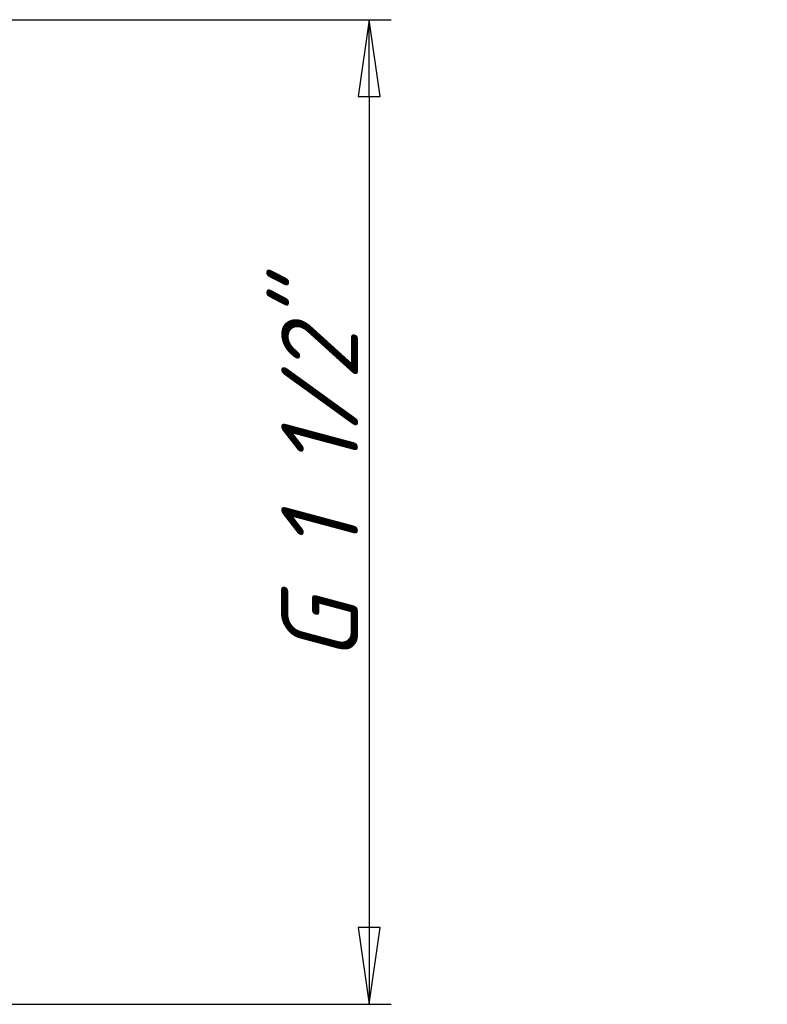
# Model space of a CAD drawing. Header units: millimetres. Extents: x -117 to 513, y -69 to 356.
# Tile 18 of 21: x 77 to 111, y 187 to 232. Entities that reach past the tile are written whole.
import ezdxf

# ---------------------------------------------------------------- set-up
doc = ezdxf.new("R2010")
doc.units = ezdxf.units.MM
doc.layers.add('Размер (ГОСТ)', color=7, linetype='Continuous', lineweight=25)
doc.styles.add('Обычный текст (ГОСТ)', font='GOST Common Italic.ttf')
doc.dimstyles.new('Обычный (ГОСТ)', dxfattribs={"dimtxt": 3.5, "dimasz": 3.5, "dimexe": 1, "dimexo": 0, "dimgap": 0.5, "dimtad": 1, "dimrnd": 1e-08, "dimtxsty": 'Обычный текст (ГОСТ)', "dimblk": 'Filled-1', "dimcen": 0.09, "dimdle": 15, "dimclrd": 256, "dimclre": 256, "dimclrt": 256, "dimazin": 2, "dimtfac": 0.714286, "dimtdec": 3, "dimtmove": 0, "dimatfit": 3, "dimfxl": 1, "dimtolj": 1, "dimlwd": 25, "dimlwe": 25, "dimarcsym": 0})

# ---------------------------------------------------------------- blocks, each defined once
blk = doc.blocks.new('Filled-1')
at = {"color": 0}
for p, q in [((0, 0), (-1, 0.143)), ((-1, 0.143), (-1, -0.143)), ((-1, 0), (0, 0)), ((-1, -0.143), (0, 0))]:
    blk.add_line(p, q, dxfattribs=at)
at = {"color": 0, "flags": 128}
blk.add_lwpolyline([(-1, -0.143), (0, 0), (-1, 0.143), (-1, -0.143)], dxfattribs=at)
at = {"color": 0}
blk.add_solid([(-1, -0.143), (0, 0), (-1, 0.143), (-1, -0.143)], dxfattribs=at)
blk = doc.blocks.new('*D11')
at = {"layer": 'Defpoints', "color": 0, "linetype": 'Continuous', "transparency": 16777216}
for p in [(71.036, 232.272), (69.861, 187.432), (93.134, 187.432)]:
    blk.add_point(p, dxfattribs=at)
at = {"layer": 'Размер (ГОСТ)', "linetype": 'Continuous', "lineweight": 25, "transparency": 16777216}
for p, q in [((71.036, 232.272), (94.134, 232.272)), ((93.134, 228.772), (93.134, 190.932)), ((69.861, 187.432), (94.134, 187.432))]:
    blk.add_line(p, q, dxfattribs=at)
at = {"layer": 'Размер (ГОСТ)', "linetype": 'Continuous', "lineweight": 25, "transparency": 16777216, "xscale": 3.5, "yscale": 3.5, "zscale": 3.5}
for p, rotation in [((93.134, 232.272), 90), ((93.134, 187.432), 270)]:
    blk.add_blockref('Filled-1', p, dxfattribs=dict(at, rotation=rotation))
at = {"layer": 'Размер (ГОСТ)', "linetype": 'Continuous', "lineweight": 25, "transparency": 16777216, "insert": (89.131, 200.903), "char_height": 3.5, "attachment_point": 1, "rotation": 90, "style": 'Обычный текст (ГОСТ)'}
blk.add_mtext('\\A1; \\fGOST Common|b0|i1;\\H3.5000;G 1 1/2"', dxfattribs=at)

msp = doc.modelspace()

# ---------------------------------------------------------------- dimensions: what is measured, and where the dimension line sits
at = {"layer": 'Размер (ГОСТ)', "linetype": 'Continuous', "lineweight": 25}
dim = msp.add_linear_dim(base=(93.1341, 187.4321), p1=(71.0363, 232.2721), p2=(69.8607, 187.4321), angle=90, text=' \\fGOST Common|b0|i1;\\H3.5000;G 1 1/2"', dimstyle='Обычный (ГОСТ)', override={"dimgap": 0.5, "dimdec": 2, "dimtol": 0, "dimlim": 0, "dimtp": 0, "dimtm": 0, "dimtdec": 3, "dimtofl": 0, "dimatfit": 1}, dxfattribs=at)
dim.commit()
dim.dimension.update_dxf_attribs({"geometry": '*D11', "text_midpoint": (93.1341, 209.8521), "dimtype": 160})

doc.saveas('drawing.dxf')
